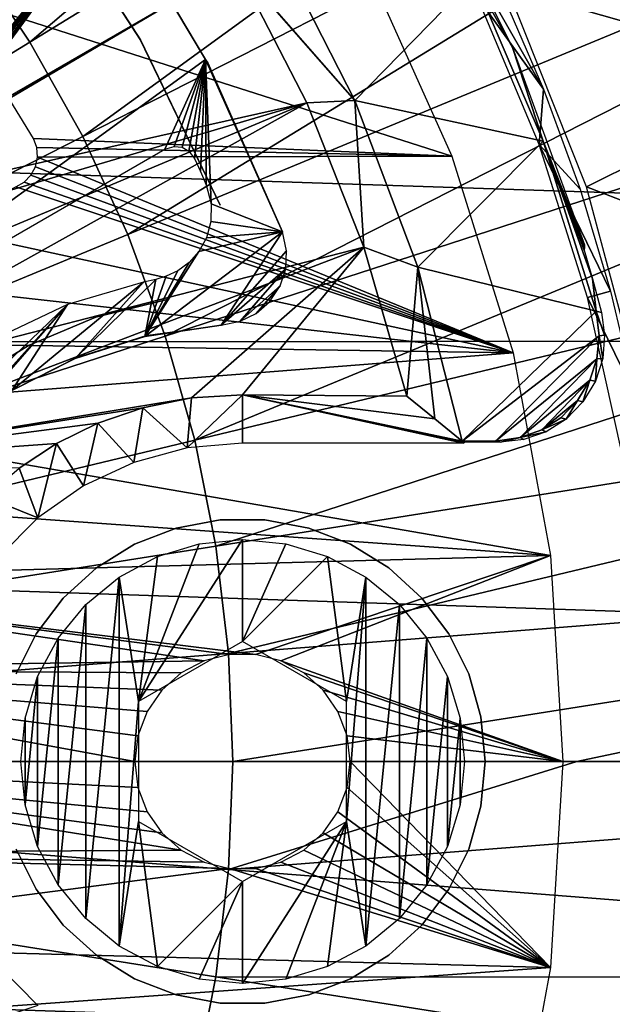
# Model space of a CAD drawing. Header units: millimetres. Extents: x -100 to 100, y -100 to 100.
# Tile 90 of 104: x 17 to 25, y -4 to 11. Entities that reach past the tile are written whole.
import ezdxf

# ---------------------------------------------------------------- set-up
doc = ezdxf.new("R2010")
doc.units = ezdxf.units.MM
doc.header["$LTSCALE"] = 52.148148
for name, color, linetype in [('107', 7, 'CONTINUOUS'), ('109', 7, 'CONTINUOUS'), ('117', 7, 'CONTINUOUS'), ('150', 7, 'CONTINUOUS'), ('153', 7, 'CONTINUOUS'), ('185', 7, 'CONTINUOUS'), ('187', 7, 'CONTINUOUS'), ('188', 7, 'CONTINUOUS'), ('3', 7, 'CONTINUOUS'), ('339', 7, 'CONTINUOUS'), ('340', 7, 'CONTINUOUS'), ('341', 7, 'CONTINUOUS'), ('345', 7, 'CONTINUOUS'), ('346', 7, 'CONTINUOUS'), ('48', 7, 'CONTINUOUS'), ('65', 7, 'CONTINUOUS'), ('67', 7, 'CONTINUOUS'), ('68', 7, 'CONTINUOUS'), ('79', 7, 'CONTINUOUS'), ('80', 7, 'CONTINUOUS'), ('85', 7, 'CONTINUOUS'), ('90', 7, 'CONTINUOUS'), ('98', 7, 'CONTINUOUS')]:
    doc.layers.add(name, color=color, linetype=linetype)

msp = doc.modelspace()

# ---------------------------------------------------------------- linework, layer by layer
at = {"layer": '107', "color": 251, "linetype": 'Continuous', "true_color": 0x4c4c4c}
for points in [[(20.449, 11.836, -138.7), (21.619, 9.532, -138.7), (19.905, 11.497, -212.178), (20.449, 11.836, -138.7)], [(21.619, 9.532, -138.7), (19.903, 11.491, -212.7), (19.904, 11.494, -212.452), (21.619, 9.532, -138.7)], [(21.619, 9.532, -138.7), (20.927, 9.5, -212.7), (19.903, 11.491, -212.7), (21.619, 9.532, -138.7)], [(19.905, 11.497, -212.178), (21.619, 9.532, -138.7), (19.904, 11.494, -212.452), (19.905, 11.497, -212.178)], [(21.619, 9.532, -138.7), (21.752, 7.419, -212.7), (20.927, 9.5, -212.7), (21.619, 9.532, -138.7)], [(21.619, 9.532, -138.7), (22.527, 7.128, -138.7), (21.752, 7.419, -212.7), (21.619, 9.532, -138.7)], [(22.527, 7.128, -138.7), (22.37, 5.268, -212.7), (21.752, 7.419, -212.7), (22.527, 7.128, -138.7)], [(22.37, 5.268, -212.7), (22.527, 7.128, -138.7), (22.775, 4.944, -175.634), (22.37, 5.268, -212.7)], [(23.171, 4.622, -138.7), (22.775, 4.944, -175.634), (22.527, 7.128, -138.7), (23.171, 4.622, -138.7)]]:
    msp.add_3dface(points, dxfattribs=at)
at = {"layer": '109', "color": 251, "linetype": 'Continuous', "true_color": 0x4c4c4c}
for points in [[(20, 5.288, -214.999), (20, 4.592, -135.196), (19.203, 4.522, -135.196), (20, 5.288, -214.999)], [(19.263, 5.243, -215.739), (20, 5.288, -214.999), (19.203, 4.522, -135.196), (19.263, 5.243, -215.739)], [(18.562, 5.102, -216.448), (19.263, 5.243, -215.739), (19.203, 4.522, -135.196), (18.562, 5.102, -216.448)], [(17.911, 4.878, -217.128), (18.562, 5.102, -216.448), (18.43, 4.315, -135.196), (17.911, 4.878, -217.128)], [(18.43, 4.315, -135.196), (18.562, 5.102, -216.448), (19.203, 4.522, -135.196), (18.43, 4.315, -135.196)], [(17.317, 4.585, -217.781), (17.911, 4.878, -217.128), (17.704, 3.976, -135.196), (17.317, 4.585, -217.781)], [(17.704, 3.976, -135.196), (17.911, 4.878, -217.128), (18.43, 4.315, -135.196), (17.704, 3.976, -135.196)], [(16.777, 4.23, -218.392), (17.317, 4.585, -217.781), (17.049, 3.517, -135.196), (16.777, 4.23, -218.392)], [(17.049, 3.517, -135.196), (17.317, 4.585, -217.781), (17.704, 3.976, -135.196), (17.049, 3.517, -135.196)], [(16.293, 3.819, -218.962), (16.777, 4.23, -218.392), (17.049, 3.517, -135.196), (16.293, 3.819, -218.962)], [(16.483, 2.951, -135.196), (16.293, 3.819, -218.962), (17.049, 3.517, -135.196), (16.483, 2.951, -135.196)], [(17.049, -3.517, -135.196), (16.253, -3.781, -219.009), (16.483, -2.951, -135.196), (17.049, -3.517, -135.196)]]:
    msp.add_3dface(points, dxfattribs=at)
at = {"layer": '117', "color": 251, "linetype": 'Continuous', "true_color": 0x4c4c4c}
for points in [[(19.903, 11.491, -212.7), (13.812, 7.903, -219.783), (19.669, 11.355, -212.836), (19.903, 11.491, -212.7)], [(19.669, 11.355, -212.836), (13.812, 7.903, -219.783), (19.51, 11.261, -212.978), (19.669, 11.355, -212.836)], [(19.51, 11.261, -212.978), (13.812, 7.903, -219.783), (19.329, 11.156, -213.063), (19.51, 11.261, -212.978)], [(19.329, 11.156, -213.063), (13.812, 7.903, -219.783), (19.123, 11.037, -213.097), (19.329, 11.156, -213.063)], [(19.123, 11.037, -213.097), (13.812, 7.903, -219.783), (13.832, 7.982, -213.097), (19.123, 11.037, -213.097)]]:
    msp.add_3dface(points, dxfattribs=at)
at = {"layer": '150', "color": 251, "linetype": 'Continuous', "true_color": 0x4c4c4c}
for points in [[(23.897, 10.299, -136), (23.339, 11.292, -138.7), (22.538, 13.008, -136), (23.897, 10.299, -136)], [(24.336, 8.945, -138.7), (23.339, 11.292, -138.7), (23.897, 10.299, -136), (24.336, 8.945, -138.7)], [(24.932, 7.452, -136), (24.336, 8.945, -138.7), (23.897, 10.299, -136), (24.932, 7.452, -136)], [(25.101, 6.497, -138.7), (24.336, 8.945, -138.7), (25.049, 6.96, -136.7), (25.101, 6.497, -138.7)], [(24.93, 7.373, -136.7), (24.336, 8.945, -138.7), (24.932, 7.411, -136.347), (24.93, 7.373, -136.7)], [(24.336, 8.945, -138.7), (24.93, 7.373, -136.7), (25.049, 6.96, -136.7), (24.336, 8.945, -138.7)], [(24.932, 7.411, -136.347), (24.336, 8.945, -138.7), (24.932, 7.452, -136), (24.932, 7.411, -136.347)], [(25.178, 6.478, -136.7), (25.101, 6.497, -138.7), (25.049, 6.96, -136.7), (25.178, 6.478, -136.7)]]:
    msp.add_3dface(points, dxfattribs=at)
at = {"layer": '153', "color": 251, "linetype": 'Continuous', "true_color": 0x4c4c4c}
for points in [[(25.143, 6.139, -138.7), (25.101, 6.497, -138.7), (25.224, 6.15, -136.7), (25.143, 6.139, -138.7)], [(25.101, 6.497, -138.7), (25.178, 6.478, -136.7), (25.224, 6.15, -136.7), (25.101, 6.497, -138.7)], [(25.114, 5.808, -138.7), (25.143, 6.139, -138.7), (25.197, 5.814, -136.7), (25.114, 5.808, -138.7)], [(25.197, 5.814, -136.7), (25.143, 6.139, -138.7), (25.224, 6.15, -136.7), (25.197, 5.814, -136.7)], [(25.012, 5.5, -138.7), (25.114, 5.808, -138.7), (25.091, 5.485, -136.7), (25.012, 5.5, -138.7)], [(25.091, 5.485, -136.7), (25.114, 5.808, -138.7), (25.197, 5.814, -136.7), (25.091, 5.485, -136.7)], [(24.831, 5.207, -138.7), (25.012, 5.5, -138.7), (24.912, 5.187, -136.7), (24.831, 5.207, -138.7)], [(24.912, 5.187, -136.7), (25.012, 5.5, -138.7), (25.091, 5.485, -136.7), (24.912, 5.187, -136.7)], [(24.592, 4.957, -138.7), (24.831, 5.207, -138.7), (24.67, 4.94, -136.7), (24.592, 4.957, -138.7)], [(24.67, 4.94, -136.7), (24.831, 5.207, -138.7), (24.912, 5.187, -136.7), (24.67, 4.94, -136.7)], [(24.32, 4.782, -138.7), (24.592, 4.957, -138.7), (24.67, 4.94, -136.7), (24.32, 4.782, -138.7)], [(24.379, 4.755, -136.7), (24.32, 4.782, -138.7), (24.67, 4.94, -136.7), (24.379, 4.755, -136.7)], [(24.005, 4.671, -138.7), (24.32, 4.782, -138.7), (24.379, 4.755, -136.7), (24.005, 4.671, -138.7)], [(24.058, 4.642, -136.7), (24.005, 4.671, -138.7), (24.379, 4.755, -136.7), (24.058, 4.642, -136.7)], [(23.648, 4.622, -138.7), (24.005, 4.671, -138.7), (23.724, 4.605, -136.7), (23.648, 4.622, -138.7)], [(23.724, 4.605, -136.7), (24.005, 4.671, -138.7), (24.058, 4.642, -136.7), (23.724, 4.605, -136.7)]]:
    msp.add_3dface(points, dxfattribs=at)
at = {"layer": '185', "color": 251, "linetype": 'Continuous', "true_color": 0x4c4c4c}
for points in [[(18.108, 12.4, -211.7), (16.505, 14.469, -211.7), (11.817, 7.1, -211.7), (18.108, 12.4, -211.7)], [(12.603, 5.591, -211.7), (18.108, 12.4, -211.7), (11.817, 7.1, -211.7), (12.603, 5.591, -211.7)], [(12.657, 5.507, -211.7), (18.108, 12.4, -211.7), (12.603, 5.591, -211.7), (12.657, 5.507, -211.7)], [(12.735, 5.449, -211.7), (18.108, 12.4, -211.7), (12.657, 5.507, -211.7), (12.735, 5.449, -211.7)], [(12.837, 5.416, -211.7), (18.108, 12.4, -211.7), (12.735, 5.449, -211.7), (12.837, 5.416, -211.7)], [(12.934, 5.417, -211.7), (18.108, 12.4, -211.7), (12.837, 5.416, -211.7), (12.934, 5.417, -211.7)], [(13.027, 5.453, -211.7), (18.108, 12.4, -211.7), (12.934, 5.417, -211.7), (13.027, 5.453, -211.7)], [(19.465, 10.123, -211.7), (18.108, 12.4, -211.7), (13.027, 5.453, -211.7), (19.465, 10.123, -211.7)], [(18.881, 8.832, -211.7), (19.465, 10.123, -211.7), (13.027, 5.453, -211.7), (18.881, 8.832, -211.7)], [(19.013, 8.87, -211.7), (19.465, 10.123, -211.7), (18.881, 8.832, -211.7), (19.013, 8.87, -211.7)], [(19.128, 8.86, -211.7), (19.465, 10.123, -211.7), (19.013, 8.87, -211.7), (19.128, 8.86, -211.7)], [(19.227, 8.803, -211.7), (19.465, 10.123, -211.7), (19.128, 8.86, -211.7), (19.227, 8.803, -211.7)], [(19.309, 8.699, -211.7), (19.465, 10.123, -211.7), (19.227, 8.803, -211.7), (19.309, 8.699, -211.7)], [(19.393, 8.509, -211.7), (19.465, 10.123, -211.7), (19.309, 8.699, -211.7), (19.393, 8.509, -211.7)], [(19.476, 8.317, -211.7), (19.465, 10.123, -211.7), (19.393, 8.509, -211.7), (19.476, 8.317, -211.7)], [(20.578, 7.639, -211.7), (19.465, 10.123, -211.7), (19.547, 8.045, -211.7), (20.578, 7.639, -211.7)], [(19.547, 8.045, -211.7), (19.465, 10.123, -211.7), (19.476, 8.317, -211.7), (19.547, 8.045, -211.7)], [(19.545, 7.788, -211.7), (20.578, 7.639, -211.7), (19.547, 8.045, -211.7), (19.545, 7.788, -211.7)], [(19.481, 7.554, -211.7), (20.578, 7.639, -211.7), (19.545, 7.788, -211.7), (19.481, 7.554, -211.7)], [(19.69, 6.292, -211.7), (20.578, 7.639, -211.7), (18.591, 6.128, -211.7), (19.69, 6.292, -211.7)], [(18.591, 6.128, -211.7), (20.578, 7.639, -211.7), (19.37, 7.354, -211.7), (18.591, 6.128, -211.7)], [(19.37, 7.354, -211.7), (20.578, 7.639, -211.7), (19.481, 7.554, -211.7), (19.37, 7.354, -211.7)], [(20.634, 7.364, -211.7), (20.578, 7.639, -211.7), (19.69, 6.292, -211.7), (20.634, 7.364, -211.7)], [(19.228, 7.196, -211.7), (18.591, 6.128, -211.7), (19.37, 7.354, -211.7), (19.228, 7.196, -211.7)], [(20.623, 7.106, -211.7), (20.634, 7.364, -211.7), (19.69, 6.292, -211.7), (20.623, 7.106, -211.7)], [(19.068, 7.079, -211.7), (18.591, 6.128, -211.7), (19.228, 7.196, -211.7), (19.068, 7.079, -211.7)], [(19.965, 6.349, -211.7), (20.623, 7.106, -211.7), (19.69, 6.292, -211.7), (19.965, 6.349, -211.7)], [(20.541, 6.862, -211.7), (20.623, 7.106, -211.7), (19.965, 6.349, -211.7), (20.541, 6.862, -211.7)], [(18.896, 7, -211.7), (18.591, 6.128, -211.7), (19.068, 7.079, -211.7), (18.896, 7, -211.7)], [(18.748, 6.954, -211.7), (18.591, 6.128, -211.7), (18.896, 7, -211.7), (18.748, 6.954, -211.7)], [(16.672, 5.35, -211.7), (17.585, 5.813, -211.7), (18.569, 6.912, -211.7), (16.672, 5.35, -211.7)], [(17.476, 6.591, -211.7), (16.672, 5.35, -211.7), (18.569, 6.912, -211.7), (17.476, 6.591, -211.7)], [(17.585, 5.813, -211.7), (18.591, 6.128, -211.7), (18.748, 6.954, -211.7), (17.585, 5.813, -211.7)], [(18.569, 6.912, -211.7), (17.585, 5.813, -211.7), (18.748, 6.954, -211.7), (18.569, 6.912, -211.7)], [(20.197, 6.461, -211.7), (20.541, 6.862, -211.7), (19.965, 6.349, -211.7), (20.197, 6.461, -211.7)], [(20.39, 6.632, -211.7), (20.541, 6.862, -211.7), (20.197, 6.461, -211.7), (20.39, 6.632, -211.7)], [(13.514, 2.777, -211.7), (15.086, 3.93, -211.7), (17.476, 6.591, -211.7), (13.514, 2.777, -211.7)], [(16.477, 6.118, -211.7), (13.514, 2.777, -211.7), (17.476, 6.591, -211.7), (16.477, 6.118, -211.7)], [(15.086, 3.93, -211.7), (15.833, 4.715, -211.7), (17.476, 6.591, -211.7), (15.086, 3.93, -211.7)], [(15.833, 4.715, -211.7), (16.672, 5.35, -211.7), (17.476, 6.591, -211.7), (15.833, 4.715, -211.7)]]:
    msp.add_3dface(points, dxfattribs=at)
at = {"layer": '187', "color": 251, "linetype": 'Continuous', "true_color": 0x4c4c4c}
for points in [[(19.69, 6.292, -211.7), (18.591, 6.128, -211.7), (19.69, 6.292, -124.7), (19.69, 6.292, -211.7)], [(19.69, 6.292, -124.7), (18.591, 6.128, -211.7), (18.635, 6.15, -124.7), (19.69, 6.292, -124.7)], [(18.591, 6.128, -211.7), (17.585, 5.813, -211.7), (18.635, 6.15, -124.7), (18.591, 6.128, -211.7)], [(18.635, 6.15, -124.7), (17.585, 5.813, -211.7), (17.62, 5.833, -124.7), (18.635, 6.15, -124.7)], [(17.585, 5.813, -211.7), (16.672, 5.35, -211.7), (17.62, 5.833, -124.7), (17.585, 5.813, -211.7)], [(17.62, 5.833, -124.7), (16.672, 5.35, -211.7), (16.672, 5.35, -124.7), (17.62, 5.833, -124.7)]]:
    msp.add_3dface(points, dxfattribs=at)
at = {"layer": '188', "color": 251, "linetype": 'Continuous', "true_color": 0x4c4c4c}
for points in [[(18.108, 12.4, -211.7), (19.465, 10.123, -211.7), (18.134, 12.367, -124.7), (18.108, 12.4, -211.7)], [(18.134, 12.367, -124.7), (19.465, 10.123, -211.7), (19.5, 10.078, -124.7), (18.134, 12.367, -124.7)], [(19.465, 10.123, -211.7), (20.578, 7.639, -211.7), (19.5, 10.078, -124.7), (19.465, 10.123, -211.7)], [(20.578, 7.639, -211.7), (20.578, 7.639, -124.7), (19.5, 10.078, -124.7), (20.578, 7.639, -211.7)]]:
    msp.add_3dface(points, dxfattribs=at)
at = {"layer": '3', "color": 251, "linetype": 'Continuous', "true_color": 0x4c4c4c}
for points in [[(23.732, 11.11, -126.097), (24.342, 9.699, -126.097), (23.558, 11.072, -131.048), (23.732, 11.11, -126.097)], [(24.342, 9.699, -126.097), (23.385, 11.035, -136), (23.558, 11.072, -131.048), (24.342, 9.699, -126.097)], [(24.278, 8.899, -136), (23.385, 11.035, -136), (24.342, 9.699, -126.097), (24.278, 8.899, -136)], [(24.869, 8.255, -126.097), (24.278, 8.899, -136), (24.342, 9.699, -126.097), (24.869, 8.255, -126.097)], [(24.977, 6.692, -136), (24.278, 8.899, -136), (25.311, 6.782, -126.097), (24.977, 6.692, -136)], [(25.311, 6.782, -126.097), (24.278, 8.899, -136), (24.869, 8.255, -126.097), (25.311, 6.782, -126.097)], [(25.665, 5.286, -126.097), (24.977, 6.692, -136), (25.311, 6.782, -126.097), (25.665, 5.286, -126.097)], [(25.475, 4.432, -136), (24.977, 6.692, -136), (25.665, 5.286, -126.097), (25.475, 4.432, -136)]]:
    msp.add_3dface(points, dxfattribs=at)
at = {"layer": '339', "linetype": 'Continuous'}
for points in [[(20, 1.732, -138.7), (18.5, 0.866, -138.7), (20, 3.2, -138.7), (20, 1.732, -138.7)], [(20, 3.2, -138.7), (18.5, 0.866, -138.7), (19.376, 3.138, -138.7), (20, 3.2, -138.7)], [(19.376, 3.138, -138.7), (18.5, 0.866, -138.7), (18.775, 2.956, -138.7), (19.376, 3.138, -138.7)], [(20.624, 3.138, -138.7), (20, 1.732, -138.7), (20, 3.2, -138.7), (20.624, 3.138, -138.7)], [(21.225, 2.956, -138.7), (20, 1.732, -138.7), (20.624, 3.138, -138.7), (21.225, 2.956, -138.7)], [(18.775, 2.956, -138.7), (18.5, 0.866, -138.7), (18.222, 2.661, -138.7), (18.775, 2.956, -138.7)], [(21.5, 0.866, -138.7), (20, 1.732, -138.7), (21.225, 2.956, -138.7), (21.5, 0.866, -138.7)], [(21.778, 2.661, -138.7), (21.5, 0.866, -138.7), (21.225, 2.956, -138.7), (21.778, 2.661, -138.7)], [(17.737, 2.263, -138.7), (18.222, 2.661, -138.7), (17.737, -2.263, -138.7), (17.737, 2.263, -138.7)], [(17.737, -2.263, -138.7), (18.222, 2.661, -138.7), (18.222, -2.661, -138.7), (17.737, -2.263, -138.7)], [(18.222, 2.661, -138.7), (18.5, 0.866, -138.7), (18.222, -2.661, -138.7), (18.222, 2.661, -138.7)], [(21.5, -0.866, -138.7), (21.5, 0.866, -138.7), (21.778, 2.661, -138.7), (21.5, -0.866, -138.7)], [(21.5, -0.866, -138.7), (21.778, 2.661, -138.7), (21.778, -2.661, -138.7), (21.5, -0.866, -138.7)], [(21.778, 2.661, -138.7), (22.263, 2.263, -138.7), (21.778, -2.661, -138.7), (21.778, 2.661, -138.7)], [(17.339, 1.778, -138.7), (17.737, 2.263, -138.7), (17.339, -1.778, -138.7), (17.339, 1.778, -138.7)], [(17.339, -1.778, -138.7), (17.737, 2.263, -138.7), (17.737, -2.263, -138.7), (17.339, -1.778, -138.7)], [(21.778, -2.661, -138.7), (22.263, 2.263, -138.7), (22.263, -2.263, -138.7), (21.778, -2.661, -138.7)], [(22.263, 2.263, -138.7), (22.661, 1.778, -138.7), (22.263, -2.263, -138.7), (22.263, 2.263, -138.7)], [(17.044, 1.225, -138.7), (17.339, 1.778, -138.7), (17.044, -1.225, -138.7), (17.044, 1.225, -138.7)], [(17.044, -1.225, -138.7), (17.339, 1.778, -138.7), (17.339, -1.778, -138.7), (17.044, -1.225, -138.7)], [(22.263, -2.263, -138.7), (22.661, 1.778, -138.7), (22.661, -1.778, -138.7), (22.263, -2.263, -138.7)], [(22.661, 1.778, -138.7), (22.956, 1.225, -138.7), (22.661, -1.778, -138.7), (22.661, 1.778, -138.7)], [(16.862, 0.624, -138.7), (17.044, 1.225, -138.7), (16.862, -0.624, -138.7), (16.862, 0.624, -138.7)], [(16.862, -0.624, -138.7), (17.044, 1.225, -138.7), (17.044, -1.225, -138.7), (16.862, -0.624, -138.7)], [(22.661, -1.778, -138.7), (22.956, 1.225, -138.7), (22.956, -1.225, -138.7), (22.661, -1.778, -138.7)], [(22.956, 1.225, -138.7), (23.138, 0.624, -138.7), (22.956, -1.225, -138.7), (22.956, 1.225, -138.7)], [(18.5, 0.866, -138.7), (18.5, -0.866, -138.7), (18.222, -2.661, -138.7), (18.5, 0.866, -138.7)], [(16.8, 0, -138.7), (16.862, 0.624, -138.7), (16.862, -0.624, -138.7), (16.8, 0, -138.7)], [(22.956, -1.225, -138.7), (23.138, 0.624, -138.7), (23.138, -0.624, -138.7), (22.956, -1.225, -138.7)], [(23.138, 0.624, -138.7), (23.2, 0, -138.7), (23.138, -0.624, -138.7), (23.138, 0.624, -138.7)], [(18.222, -2.661, -138.7), (18.5, -0.866, -138.7), (18.775, -2.956, -138.7), (18.222, -2.661, -138.7)], [(18.5, -0.866, -138.7), (20, -1.732, -138.7), (18.775, -2.956, -138.7), (18.5, -0.866, -138.7)], [(20, -1.732, -138.7), (21.5, -0.866, -138.7), (20, -3.2, -138.7), (20, -1.732, -138.7)], [(20, -3.2, -138.7), (21.5, -0.866, -138.7), (20.624, -3.138, -138.7), (20, -3.2, -138.7)], [(20.624, -3.138, -138.7), (21.5, -0.866, -138.7), (21.225, -2.956, -138.7), (20.624, -3.138, -138.7)], [(21.225, -2.956, -138.7), (21.5, -0.866, -138.7), (21.778, -2.661, -138.7), (21.225, -2.956, -138.7)], [(18.775, -2.956, -138.7), (20, -1.732, -138.7), (19.376, -3.138, -138.7), (18.775, -2.956, -138.7)], [(19.376, -3.138, -138.7), (20, -1.732, -138.7), (20, -3.2, -138.7), (19.376, -3.138, -138.7)]]:
    msp.add_3dface(points, dxfattribs=at)
at = {"layer": '340', "linetype": 'Continuous'}
for points in [[(23.44, -0.643, -138.4), (23.5, 0, -138.4), (23.44, -0.643, -134.7), (23.44, -0.643, -138.4)], [(23.44, -0.643, -134.7), (23.5, 0, -138.4), (23.5, 0, -134.7), (23.44, -0.643, -134.7)], [(23.264, -1.264, -138.4), (23.44, -0.643, -138.4), (23.264, -1.264, -134.7), (23.264, -1.264, -138.4)], [(23.264, -1.264, -134.7), (23.44, -0.643, -138.4), (23.44, -0.643, -134.7), (23.264, -1.264, -134.7)], [(16.736, -1.264, -138.4), (17.024, -1.843, -138.4), (16.736, -1.264, -134.7), (16.736, -1.264, -138.4)], [(16.736, -1.264, -134.7), (17.024, -1.843, -138.4), (17.024, -1.843, -134.7), (16.736, -1.264, -134.7)], [(22.976, -1.843, -138.4), (23.264, -1.264, -138.4), (22.976, -1.843, -134.7), (22.976, -1.843, -138.4)], [(22.976, -1.843, -134.7), (23.264, -1.264, -138.4), (23.264, -1.264, -134.7), (22.976, -1.843, -134.7)], [(17.024, -1.843, -138.4), (17.413, -2.358, -138.4), (17.024, -1.843, -134.7), (17.024, -1.843, -138.4)], [(17.024, -1.843, -134.7), (17.413, -2.358, -138.4), (17.413, -2.358, -134.7), (17.024, -1.843, -134.7)], [(22.587, -2.358, -138.4), (22.976, -1.843, -138.4), (22.587, -2.358, -134.7), (22.587, -2.358, -138.4)], [(22.587, -2.358, -134.7), (22.976, -1.843, -138.4), (22.976, -1.843, -134.7), (22.587, -2.358, -134.7)], [(17.413, -2.358, -138.4), (17.891, -2.793, -138.4), (17.413, -2.358, -134.7), (17.413, -2.358, -138.4)], [(17.413, -2.358, -134.7), (17.891, -2.793, -138.4), (17.891, -2.793, -134.7), (17.413, -2.358, -134.7)], [(22.109, -2.793, -138.4), (22.587, -2.358, -138.4), (22.109, -2.793, -134.7), (22.109, -2.793, -138.4)], [(22.109, -2.793, -134.7), (22.587, -2.358, -138.4), (22.587, -2.358, -134.7), (22.109, -2.793, -134.7)], [(17.891, -2.793, -138.4), (18.44, -3.133, -138.4), (17.891, -2.793, -134.7), (17.891, -2.793, -138.4)], [(17.891, -2.793, -134.7), (18.44, -3.133, -138.4), (18.44, -3.133, -134.7), (17.891, -2.793, -134.7)], [(21.56, -3.133, -138.4), (22.109, -2.793, -138.4), (21.56, -3.133, -134.7), (21.56, -3.133, -138.4)], [(21.56, -3.133, -134.7), (22.109, -2.793, -138.4), (22.109, -2.793, -134.7), (21.56, -3.133, -134.7)], [(18.44, -3.133, -138.4), (19.042, -3.366, -138.4), (18.44, -3.133, -134.7), (18.44, -3.133, -138.4)], [(18.44, -3.133, -134.7), (19.042, -3.366, -138.4), (19.042, -3.366, -134.7), (18.44, -3.133, -134.7)], [(20.958, -3.366, -138.4), (21.56, -3.133, -138.4), (20.958, -3.366, -134.7), (20.958, -3.366, -138.4)], [(20.958, -3.366, -134.7), (21.56, -3.133, -138.4), (21.56, -3.133, -134.7), (20.958, -3.366, -134.7)], [(19.042, -3.366, -138.4), (19.677, -3.485, -138.4), (19.042, -3.366, -134.7), (19.042, -3.366, -138.4)], [(19.042, -3.366, -134.7), (19.677, -3.485, -138.4), (19.677, -3.485, -134.7), (19.042, -3.366, -134.7)], [(20.323, -3.485, -138.4), (20.958, -3.366, -138.4), (20.323, -3.485, -134.7), (20.323, -3.485, -138.4)], [(20.323, -3.485, -134.7), (20.958, -3.366, -138.4), (20.958, -3.366, -134.7), (20.323, -3.485, -134.7)], [(19.677, -3.485, -138.4), (20.323, -3.485, -138.4), (19.677, -3.485, -134.7), (19.677, -3.485, -138.4)], [(19.677, -3.485, -134.7), (20.323, -3.485, -138.4), (20.323, -3.485, -134.7), (19.677, -3.485, -134.7)]]:
    msp.add_3dface(points, dxfattribs=at)
at = {"layer": '341', "linetype": 'Continuous'}
for points in [[(19.677, 3.485, -138.4), (19.042, 3.366, -138.4), (19.677, 3.485, -134.7), (19.677, 3.485, -138.4)], [(19.677, 3.485, -134.7), (19.042, 3.366, -138.4), (19.042, 3.366, -134.7), (19.677, 3.485, -134.7)], [(20.323, 3.485, -138.4), (19.677, 3.485, -138.4), (20.323, 3.485, -134.7), (20.323, 3.485, -138.4)], [(20.323, 3.485, -134.7), (19.677, 3.485, -138.4), (19.677, 3.485, -134.7), (20.323, 3.485, -134.7)], [(20.958, 3.366, -138.4), (20.323, 3.485, -138.4), (20.958, 3.366, -134.7), (20.958, 3.366, -138.4)], [(20.958, 3.366, -134.7), (20.323, 3.485, -138.4), (20.323, 3.485, -134.7), (20.958, 3.366, -134.7)], [(19.042, 3.366, -138.4), (18.44, 3.133, -138.4), (19.042, 3.366, -134.7), (19.042, 3.366, -138.4)], [(19.042, 3.366, -134.7), (18.44, 3.133, -138.4), (18.44, 3.133, -134.7), (19.042, 3.366, -134.7)], [(21.56, 3.133, -138.4), (20.958, 3.366, -138.4), (21.56, 3.133, -134.7), (21.56, 3.133, -138.4)], [(21.56, 3.133, -134.7), (20.958, 3.366, -138.4), (20.958, 3.366, -134.7), (21.56, 3.133, -134.7)], [(18.44, 3.133, -138.4), (17.891, 2.793, -138.4), (18.44, 3.133, -134.7), (18.44, 3.133, -138.4)], [(18.44, 3.133, -134.7), (17.891, 2.793, -138.4), (17.891, 2.793, -134.7), (18.44, 3.133, -134.7)], [(22.109, 2.793, -138.4), (21.56, 3.133, -138.4), (22.109, 2.793, -134.7), (22.109, 2.793, -138.4)], [(22.109, 2.793, -134.7), (21.56, 3.133, -138.4), (21.56, 3.133, -134.7), (22.109, 2.793, -134.7)], [(17.891, 2.793, -138.4), (17.413, 2.358, -138.4), (17.891, 2.793, -134.7), (17.891, 2.793, -138.4)], [(17.891, 2.793, -134.7), (17.413, 2.358, -138.4), (17.413, 2.358, -134.7), (17.891, 2.793, -134.7)], [(22.587, 2.358, -138.4), (22.109, 2.793, -138.4), (22.587, 2.358, -134.7), (22.587, 2.358, -138.4)], [(22.587, 2.358, -134.7), (22.109, 2.793, -138.4), (22.109, 2.793, -134.7), (22.587, 2.358, -134.7)], [(17.413, 2.358, -138.4), (17.024, 1.843, -138.4), (17.413, 2.358, -134.7), (17.413, 2.358, -138.4)], [(17.413, 2.358, -134.7), (17.024, 1.843, -138.4), (17.024, 1.843, -134.7), (17.413, 2.358, -134.7)], [(22.976, 1.843, -138.4), (22.587, 2.358, -138.4), (22.976, 1.843, -134.7), (22.976, 1.843, -138.4)], [(22.976, 1.843, -134.7), (22.587, 2.358, -138.4), (22.587, 2.358, -134.7), (22.976, 1.843, -134.7)], [(17.024, 1.843, -138.4), (16.736, 1.264, -138.4), (17.024, 1.843, -134.7), (17.024, 1.843, -138.4)], [(17.024, 1.843, -134.7), (16.736, 1.264, -138.4), (16.736, 1.264, -134.7), (17.024, 1.843, -134.7)], [(23.264, 1.264, -138.4), (22.976, 1.843, -138.4), (23.264, 1.264, -134.7), (23.264, 1.264, -138.4)], [(23.264, 1.264, -134.7), (22.976, 1.843, -138.4), (22.976, 1.843, -134.7), (23.264, 1.264, -134.7)], [(23.44, 0.643, -138.4), (23.264, 1.264, -138.4), (23.44, 0.643, -134.7), (23.44, 0.643, -138.4)], [(23.44, 0.643, -134.7), (23.264, 1.264, -138.4), (23.264, 1.264, -134.7), (23.44, 0.643, -134.7)], [(23.5, 0, -134.7), (23.5, 0, -138.4), (23.44, 0.643, -138.4), (23.5, 0, -134.7)], [(23.5, 0, -134.7), (23.44, 0.643, -138.4), (23.44, 0.643, -134.7), (23.5, 0, -134.7)]]:
    msp.add_3dface(points, dxfattribs=at)
at = {"layer": '345', "linetype": 'Continuous'}
msp.add_3dface([(26.334, 9.584, -120), (25.043, 12.576, -120), (96.199, 12.438, -120), (26.334, 9.584, -120)], dxfattribs=at)
at = {"layer": '346', "color": 251, "linetype": 'Continuous', "true_color": 0x4c4c4c}
for points in [[(-89.147, 11.996, -106.6), (89.742, 6.07, -106.6), (-89.746, 6.033, -106.6), (-89.147, 11.996, -106.6)], [(89.137, 12.065, -106.6), (89.742, 6.07, -106.6), (-89.147, 11.996, -106.6), (89.137, 12.065, -106.6)], [(89.95, 0, -106.6), (-89.95, 0, -106.6), (-89.746, 6.033, -106.6), (89.95, 0, -106.6)], [(89.742, 6.07, -106.6), (89.95, 0, -106.6), (-89.746, 6.033, -106.6), (89.742, 6.07, -106.6)], [(-89.742, -6.07, -106.6), (-89.95, 0, -106.6), (89.746, -6.033, -106.6), (-89.742, -6.07, -106.6)], [(89.746, -6.033, -106.6), (-89.95, 0, -106.6), (89.95, 0, -106.6), (89.746, -6.033, -106.6)]]:
    msp.add_3dface(points, dxfattribs=at)
at = {"layer": '48', "color": 251, "linetype": 'Continuous', "true_color": 0x4c4c4c}
for points in [[(28.212, 9.902, -126), (23.514, 12.996, -126), (26.925, 13, -126), (28.212, 9.902, -126)], [(23.555, 12.625, -126), (23.514, 12.996, -126), (28.212, 9.902, -126), (23.555, 12.625, -126)], [(23.553, 12.535, -126), (23.555, 12.625, -126), (28.212, 9.902, -126), (23.553, 12.535, -126)], [(23.567, 12.061, -126), (23.553, 12.535, -126), (28.212, 9.902, -126), (23.567, 12.061, -126)], [(23.657, 11.596, -126), (23.567, 12.061, -126), (28.212, 9.902, -126), (23.657, 11.596, -126)], [(23.822, 11.152, -126), (23.657, 11.596, -126), (28.212, 9.902, -126), (23.822, 11.152, -126)], [(24.964, 8.286, -126), (23.822, 11.152, -126), (28.212, 9.902, -126), (24.964, 8.286, -126)], [(29.145, 6.672, -126), (24.964, 8.286, -126), (28.212, 9.902, -126), (29.145, 6.672, -126)], [(25.763, 5.306, -126), (24.964, 8.286, -126), (29.145, 6.672, -126), (25.763, 5.306, -126)]]:
    msp.add_3dface(points, dxfattribs=at)
at = {"layer": '65', "color": 251, "linetype": 'Continuous', "true_color": 0x4c4c4c}
for points in [[(21.801, 11.441, -120), (23.021, 8.73, -120), (15.705, 11.074, -120), (21.801, 11.441, -120)], [(15.705, 11.074, -120), (23.021, 8.73, -120), (16.986, 8.987, -120), (15.705, 11.074, -120)], [(16.986, 8.987, -120), (23.021, 8.73, -120), (17.034, 8.854, -120), (16.986, 8.987, -120)], [(17.034, 8.854, -120), (23.021, 8.73, -120), (17.043, 8.715, -120), (17.034, 8.854, -120)], [(17.043, 8.715, -120), (23.905, 5.893, -120), (17.013, 8.579, -120), (17.043, 8.715, -120)], [(23.021, 8.73, -120), (23.905, 5.893, -120), (17.043, 8.715, -120), (23.021, 8.73, -120)], [(17.013, 8.579, -120), (23.905, 5.893, -120), (16.947, 8.456, -120), (17.013, 8.579, -120)], [(16.947, 8.456, -120), (23.905, 5.893, -120), (16.85, 8.356, -120), (16.947, 8.456, -120)], [(15.53, 7.708, -120), (16.727, 8.287, -120), (23.905, 5.893, -120), (15.53, 7.708, -120)], [(23.905, 5.893, -120), (16.727, 8.287, -120), (16.85, 8.356, -120), (23.905, 5.893, -120)], [(14.434, 6.958, -120), (15.53, 7.708, -120), (23.905, 5.893, -120), (14.434, 6.958, -120)], [(13.462, 6.053, -120), (14.434, 6.958, -120), (23.905, 5.893, -120), (13.462, 6.053, -120)], [(12.634, 5.013, -120), (13.462, 6.053, -120), (23.905, 5.893, -120), (12.634, 5.013, -120)], [(24.441, 2.97, -120), (12.634, 5.013, -120), (23.905, 5.893, -120), (24.441, 2.97, -120)], [(11.97, 3.861, -120), (12.634, 5.013, -120), (24.441, 2.97, -120), (11.97, 3.861, -120)], [(11.484, 2.622, -120), (11.97, 3.861, -120), (24.441, 2.97, -120), (11.484, 2.622, -120)], [(11.484, 2.622, -120), (24.441, 2.97, -120), (20.188, 1.543, -120), (11.484, 2.622, -120)], [(20.188, 1.543, -120), (24.441, 2.97, -120), (20.552, 1.453, -120), (20.188, 1.543, -120)], [(24.441, 2.97, -120), (24.621, 0, -120), (20.552, 1.453, -120), (24.441, 2.97, -120)], [(11.189, 1.325, -120), (11.484, 2.622, -120), (19.448, 1.453, -120), (11.189, 1.325, -120)], [(19.448, 1.453, -120), (11.484, 2.622, -120), (19.812, 1.543, -120), (19.448, 1.453, -120)], [(19.812, 1.543, -120), (11.484, 2.622, -120), (20.188, 1.543, -120), (19.812, 1.543, -120)], [(19.117, 1.279, -120), (11.189, 1.325, -120), (19.448, 1.453, -120), (19.117, 1.279, -120)], [(20.552, 1.453, -120), (24.621, 0, -120), (20.883, 1.279, -120), (20.552, 1.453, -120)], [(11.09, 0, -120), (11.189, 1.325, -120), (18.446, 0, -120), (11.09, 0, -120)], [(18.446, 0, -120), (11.189, 1.325, -120), (18.491, 0.373, -120), (18.446, 0, -120)], [(18.491, 0.373, -120), (11.189, 1.325, -120), (18.624, 0.723, -120), (18.491, 0.373, -120)], [(18.624, 0.723, -120), (11.189, 1.325, -120), (18.837, 1.03, -120), (18.624, 0.723, -120)], [(18.837, 1.03, -120), (11.189, 1.325, -120), (19.117, 1.279, -120), (18.837, 1.03, -120)], [(20.883, 1.279, -120), (24.621, 0, -120), (21.163, 1.03, -120), (20.883, 1.279, -120)], [(21.163, 1.03, -120), (24.621, 0, -120), (21.376, 0.723, -120), (21.163, 1.03, -120)], [(21.376, 0.723, -120), (24.621, 0, -120), (21.509, 0.373, -120), (21.376, 0.723, -120)], [(21.509, 0.373, -120), (24.621, 0, -120), (21.554, 0, -120), (21.509, 0.373, -120)], [(11.189, -1.325, -120), (11.09, 0, -120), (19.117, -1.279, -120), (11.189, -1.325, -120)], [(11.09, 0, -120), (18.446, 0, -120), (18.491, -0.373, -120), (11.09, 0, -120)], [(19.117, -1.279, -120), (11.09, 0, -120), (18.837, -1.03, -120), (19.117, -1.279, -120)], [(18.837, -1.03, -120), (11.09, 0, -120), (18.624, -0.723, -120), (18.837, -1.03, -120)], [(18.624, -0.723, -120), (11.09, 0, -120), (18.491, -0.373, -120), (18.624, -0.723, -120)], [(21.554, 0, -120), (24.441, -2.97, -120), (21.509, -0.373, -120), (21.554, 0, -120)], [(24.621, 0, -120), (24.441, -2.97, -120), (21.554, 0, -120), (24.621, 0, -120)], [(21.509, -0.373, -120), (24.441, -2.97, -120), (21.376, -0.723, -120), (21.509, -0.373, -120)], [(21.376, -0.723, -120), (24.441, -2.97, -120), (21.163, -1.03, -120), (21.376, -0.723, -120)], [(21.163, -1.03, -120), (24.441, -2.97, -120), (20.883, -1.279, -120), (21.163, -1.03, -120)], [(19.448, -1.453, -120), (11.189, -1.325, -120), (19.117, -1.279, -120), (19.448, -1.453, -120)], [(11.484, -2.622, -120), (11.189, -1.325, -120), (19.812, -1.543, -120), (11.484, -2.622, -120)], [(19.812, -1.543, -120), (11.189, -1.325, -120), (19.448, -1.453, -120), (19.812, -1.543, -120)], [(20.883, -1.279, -120), (24.441, -2.97, -120), (20.552, -1.453, -120), (20.883, -1.279, -120)], [(24.441, -2.97, -120), (11.484, -2.622, -120), (19.812, -1.543, -120), (24.441, -2.97, -120)], [(20.188, -1.543, -120), (24.441, -2.97, -120), (19.812, -1.543, -120), (20.188, -1.543, -120)], [(20.552, -1.453, -120), (24.441, -2.97, -120), (20.188, -1.543, -120), (20.552, -1.453, -120)], [(11.97, -3.861, -120), (11.484, -2.622, -120), (24.441, -2.97, -120), (11.97, -3.861, -120)], [(23.905, -5.893, -120), (11.97, -3.861, -120), (24.441, -2.97, -120), (23.905, -5.893, -120)]]:
    msp.add_3dface(points, dxfattribs=at)
at = {"layer": '67', "color": 251, "linetype": 'Continuous', "true_color": 0x4c4c4c}
for points in [[(19.858, 0, -103.079), (0, 0, -103), (19.797, -1.558, -103.079), (19.858, 0, -103.079)], [(19.797, -1.558, -103.079), (0, 0, -103), (19.614, -3.107, -103.079), (19.797, -1.558, -103.079)], [(19.614, -3.107, -103.079), (0, 0, -103), (19.31, -4.636, -103.079), (19.614, -3.107, -103.079)], [(19.31, -4.636, -103.079), (0, 0, -103), (18.886, -6.137, -103.079), (19.31, -4.636, -103.079)], [(18.886, -6.137, -103.079), (0, 0, -103), (18.347, -7.599, -103.079), (18.886, -6.137, -103.079)], [(18.347, -7.599, -103.079), (0, 0, -103), (17.694, -9.016, -103.079), (18.347, -7.599, -103.079)], [(17.694, -9.016, -103.079), (0, 0, -103), (16.932, -10.376, -103.079), (17.694, -9.016, -103.079)], [(16.932, -10.376, -103.079), (0, 0, -103), (16.066, -11.672, -103.079), (16.932, -10.376, -103.079)], [(19.858, 0, -103.079), (19.797, -1.558, -103.079), (24.822, 0, -103.124), (19.858, 0, -103.079)], [(24.822, 0, -103.124), (19.797, -1.558, -103.079), (39.735, 0, -103.317), (24.822, 0, -103.124)], [(39.735, 0, -103.317), (19.797, -1.558, -103.079), (39.613, -3.118, -103.317), (39.735, 0, -103.317)], [(19.797, -1.558, -103.079), (19.614, -3.107, -103.079), (39.613, -3.118, -103.317), (19.797, -1.558, -103.079)], [(19.614, -3.107, -103.079), (19.31, -4.636, -103.079), (39.246, -6.216, -103.317), (19.614, -3.107, -103.079)], [(39.613, -3.118, -103.317), (19.614, -3.107, -103.079), (39.246, -6.216, -103.317), (39.613, -3.118, -103.317)]]:
    msp.add_3dface(points, dxfattribs=at)
at = {"layer": '68', "color": 251, "linetype": 'Continuous', "true_color": 0x4c4c4c}
for points in [[(16.066, 11.672, -103.079), (16.932, 10.376, -103.079), (32.147, 23.356, -103.317), (16.066, 11.672, -103.079)], [(32.147, 23.356, -103.317), (16.932, 10.376, -103.079), (33.88, 20.762, -103.317), (32.147, 23.356, -103.317)], [(16.932, 10.376, -103.079), (17.694, 9.016, -103.079), (33.88, 20.762, -103.317), (16.932, 10.376, -103.079)], [(33.88, 20.762, -103.317), (17.694, 9.016, -103.079), (35.404, 18.039, -103.317), (33.88, 20.762, -103.317)], [(17.694, 9.016, -103.079), (18.347, 7.599, -103.079), (35.404, 18.039, -103.317), (17.694, 9.016, -103.079)], [(35.404, 18.039, -103.317), (18.347, 7.599, -103.079), (36.711, 15.206, -103.317), (35.404, 18.039, -103.317)], [(18.347, 7.599, -103.079), (18.886, 6.137, -103.079), (36.711, 15.206, -103.317), (18.347, 7.599, -103.079)], [(36.711, 15.206, -103.317), (18.886, 6.137, -103.079), (37.791, 12.279, -103.317), (36.711, 15.206, -103.317)], [(18.886, 6.137, -103.079), (19.31, 4.636, -103.079), (37.791, 12.279, -103.317), (18.886, 6.137, -103.079)], [(37.791, 12.279, -103.317), (19.31, 4.636, -103.079), (38.637, 9.276, -103.317), (37.791, 12.279, -103.317)], [(16.066, 11.672, -103.079), (0, 0, -103), (16.932, 10.376, -103.079), (16.066, 11.672, -103.079)], [(16.932, 10.376, -103.079), (0, 0, -103), (17.694, 9.016, -103.079), (16.932, 10.376, -103.079)], [(19.31, 4.636, -103.079), (19.614, 3.107, -103.079), (38.637, 9.276, -103.317), (19.31, 4.636, -103.079)], [(38.637, 9.276, -103.317), (19.614, 3.107, -103.079), (39.246, 6.216, -103.317), (38.637, 9.276, -103.317)], [(17.694, 9.016, -103.079), (0, 0, -103), (18.347, 7.599, -103.079), (17.694, 9.016, -103.079)], [(18.347, 7.599, -103.079), (0, 0, -103), (18.886, 6.137, -103.079), (18.347, 7.599, -103.079)], [(18.886, 6.137, -103.079), (0, 0, -103), (19.31, 4.636, -103.079), (18.886, 6.137, -103.079)], [(19.614, 3.107, -103.079), (19.797, 1.558, -103.079), (39.246, 6.216, -103.317), (19.614, 3.107, -103.079)], [(39.246, 6.216, -103.317), (19.797, 1.558, -103.079), (39.613, 3.118, -103.317), (39.246, 6.216, -103.317)], [(19.31, 4.636, -103.079), (0, 0, -103), (19.614, 3.107, -103.079), (19.31, 4.636, -103.079)], [(19.614, 3.107, -103.079), (0, 0, -103), (19.797, 1.558, -103.079), (19.614, 3.107, -103.079)], [(19.797, 1.558, -103.079), (19.858, 0, -103.079), (39.613, 3.118, -103.317), (19.797, 1.558, -103.079)], [(19.858, 0, -103.079), (24.822, 0, -103.124), (39.613, 3.118, -103.317), (19.858, 0, -103.079)], [(24.822, 0, -103.124), (39.735, 0, -103.317), (39.613, 3.118, -103.317), (24.822, 0, -103.124)], [(0, 0, -103), (19.858, 0, -103.079), (19.797, 1.558, -103.079), (0, 0, -103)]]:
    msp.add_3dface(points, dxfattribs=at)
at = {"layer": '79', "color": 250, "linetype": 'Continuous', "true_color": 0x333333}
for points in [[(18.911, 6.662, -126.022), (17.884, 6.41, -126.022), (18.911, 6.662, -121.022), (18.911, 6.662, -126.022)], [(18.911, 6.662, -121.022), (17.884, 6.41, -126.022), (17.884, 6.41, -121.022), (18.911, 6.662, -121.022)], [(17.884, 6.41, -126.022), (16.911, 6.002, -126.022), (17.884, 6.41, -121.022), (17.884, 6.41, -126.022)], [(17.884, 6.41, -121.022), (16.911, 6.002, -126.022), (16.911, 6.002, -121.022), (17.884, 6.41, -121.022)], [(16.911, 6.002, -126.022), (16.013, 5.447, -126.022), (16.911, 6.002, -121.022), (16.911, 6.002, -126.022)], [(16.911, 6.002, -121.022), (16.013, 5.447, -126.022), (16.013, 5.447, -121.022), (16.911, 6.002, -121.022)]]:
    msp.add_3dface(points, dxfattribs=at)
at = {"layer": '80', "color": 250, "linetype": 'Continuous', "true_color": 0x333333}
for points in [[(17.081, 12.641, -121.022), (17.09, 12.63, -126.022), (18.523, 10.415, -121.022), (17.081, 12.641, -121.022)], [(17.09, 12.63, -126.022), (18.527, 10.407, -126.022), (18.523, 10.415, -121.022), (17.09, 12.63, -126.022)], [(18.527, 10.407, -126.022), (19.676, 8.026, -126.022), (18.523, 10.415, -121.022), (18.527, 10.407, -126.022)], [(18.523, 10.415, -121.022), (19.676, 8.026, -126.022), (19.676, 8.026, -121.022), (18.523, 10.415, -121.022)]]:
    msp.add_3dface(points, dxfattribs=at)
at = {"layer": '85', "color": 251, "linetype": 'Continuous', "true_color": 0x4c4c4c}
for points in [[(21.619, 9.532, -138.7), (20.449, 11.836, -138.7), (23.339, 11.292, -138.7), (21.619, 9.532, -138.7)], [(24.336, 8.945, -138.7), (21.619, 9.532, -138.7), (23.339, 11.292, -138.7), (24.336, 8.945, -138.7)], [(22.527, 7.128, -138.7), (21.619, 9.532, -138.7), (24.336, 8.945, -138.7), (22.527, 7.128, -138.7)], [(25.101, 6.497, -138.7), (22.527, 7.128, -138.7), (24.336, 8.945, -138.7), (25.101, 6.497, -138.7)], [(23.171, 4.622, -138.7), (22.527, 7.128, -138.7), (25.101, 6.497, -138.7), (23.171, 4.622, -138.7)], [(25.143, 6.139, -138.7), (23.171, 4.622, -138.7), (25.101, 6.497, -138.7), (25.143, 6.139, -138.7)], [(23.648, 4.622, -138.7), (23.171, 4.622, -138.7), (25.143, 6.139, -138.7), (23.648, 4.622, -138.7)], [(25.114, 5.808, -138.7), (23.648, 4.622, -138.7), (25.143, 6.139, -138.7), (25.114, 5.808, -138.7)], [(24.005, 4.671, -138.7), (23.648, 4.622, -138.7), (25.114, 5.808, -138.7), (24.005, 4.671, -138.7)], [(25.012, 5.5, -138.7), (24.005, 4.671, -138.7), (25.114, 5.808, -138.7), (25.012, 5.5, -138.7)], [(24.32, 4.782, -138.7), (24.005, 4.671, -138.7), (25.012, 5.5, -138.7), (24.32, 4.782, -138.7)], [(24.831, 5.207, -138.7), (24.32, 4.782, -138.7), (25.012, 5.5, -138.7), (24.831, 5.207, -138.7)], [(24.592, 4.957, -138.7), (24.32, 4.782, -138.7), (24.831, 5.207, -138.7), (24.592, 4.957, -138.7)]]:
    msp.add_3dface(points, dxfattribs=at)
at = {"layer": '90', "color": 251, "linetype": 'Continuous', "true_color": 0x4c4c4c}
for points in [[(22.775, 4.944, -175.634), (23.171, 4.622, -138.7), (20, 5.288, -214.999), (22.775, 4.944, -175.634)], [(20, 5.288, -214.999), (23.171, 4.622, -138.7), (23.199, 4.605, -136.7), (20, 5.288, -214.999)], [(22.37, 5.268, -212.7), (22.775, 4.944, -175.634), (20, 5.288, -214.999), (22.37, 5.268, -212.7)], [(20, 4.592, -135.196), (20, 5.288, -214.999), (23.187, 4.592, -135.196), (20, 4.592, -135.196)], [(23.187, 4.592, -135.196), (20, 5.288, -214.999), (23.2, 4.599, -136), (23.187, 4.592, -135.196)], [(23.2, 4.599, -136), (20, 5.288, -214.999), (23.199, 4.605, -136.7), (23.2, 4.599, -136)], [(23.171, 4.622, -138.7), (23.648, 4.622, -138.7), (23.724, 4.605, -136.7), (23.171, 4.622, -138.7)], [(23.171, 4.622, -138.7), (23.724, 4.605, -136.7), (23.199, 4.605, -136.7), (23.171, 4.622, -138.7)]]:
    msp.add_3dface(points, dxfattribs=at)
at = {"layer": '98', "color": 251, "linetype": 'Continuous', "true_color": 0x4c4c4c}
for points in [[(19.903, 11.491, -212.7), (20.927, 9.5, -212.7), (13.812, 7.903, -219.783), (19.903, 11.491, -212.7)], [(12.908, 6.139, -221.406), (12.459, 7.005, -221.406), (20.927, 9.5, -212.7), (12.908, 6.139, -221.406)], [(20.927, 9.5, -212.7), (12.459, 7.005, -221.406), (13.812, 7.903, -219.783), (20.927, 9.5, -212.7)], [(13.296, 5.243, -221.406), (12.908, 6.139, -221.406), (20.927, 9.5, -212.7), (13.296, 5.243, -221.406)], [(21.752, 7.419, -212.7), (13.296, 5.243, -221.406), (20.927, 9.5, -212.7), (21.752, 7.419, -212.7)], [(13.623, 4.324, -221.406), (13.296, 5.243, -221.406), (21.752, 7.419, -212.7), (13.623, 4.324, -221.406)], [(19.263, 5.243, -215.739), (13.623, 4.324, -221.406), (21.752, 7.419, -212.7), (19.263, 5.243, -215.739)], [(20, 5.288, -214.999), (19.263, 5.243, -215.739), (21.752, 7.419, -212.7), (20, 5.288, -214.999)], [(22.37, 5.268, -212.7), (20, 5.288, -214.999), (21.752, 7.419, -212.7), (22.37, 5.268, -212.7)], [(18.562, 5.102, -216.448), (13.623, 4.324, -221.406), (19.263, 5.243, -215.739), (18.562, 5.102, -216.448)], [(17.911, 4.878, -217.128), (13.623, 4.324, -221.406), (18.562, 5.102, -216.448), (17.911, 4.878, -217.128)], [(17.317, 4.585, -217.781), (13.623, 4.324, -221.406), (17.911, 4.878, -217.128), (17.317, 4.585, -217.781)], [(16.777, 4.23, -218.392), (13.623, 4.324, -221.406), (17.317, 4.585, -217.781), (16.777, 4.23, -218.392)], [(13.623, -4.324, -221.406), (13.887, -3.384, -221.406), (17.883, -4.866, -217.157), (13.623, -4.324, -221.406)], [(17.883, -4.866, -217.157), (13.887, -3.384, -221.406), (17.285, -4.566, -217.817), (17.883, -4.866, -217.157)], [(17.285, -4.566, -217.817), (13.887, -3.384, -221.406), (16.74, -4.202, -218.435), (17.285, -4.566, -217.817)]]:
    msp.add_3dface(points, dxfattribs=at)

doc.saveas('drawing.dxf')
